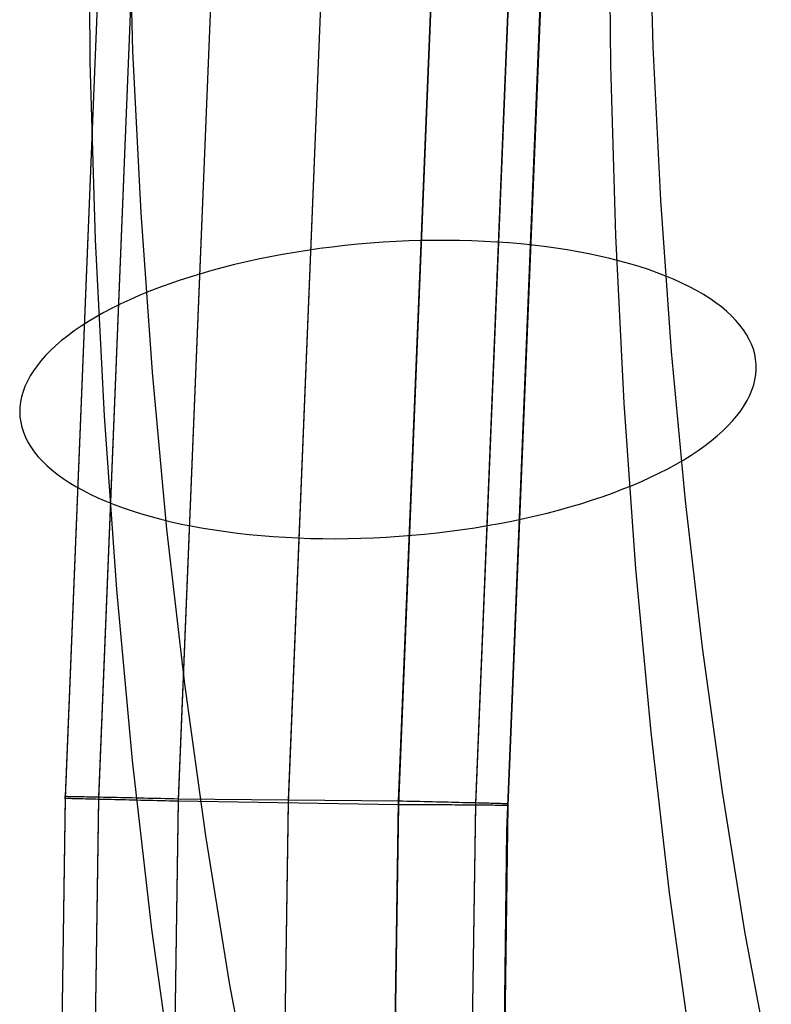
# Model space of a CAD drawing. Header units: millimetres. Extents: x 119 to 175.9, y -203.1 to -153.8.
# Tile 36 of 256: x 126.2 to 128.2, y -189.3 to -186.7. Entities that reach past the tile are written whole.
import ezdxf

# ---------------------------------------------------------------- set-up
doc = ezdxf.new("R2010")
doc.units = ezdxf.units.MM
doc.header["$MEASUREMENT"] = 0
doc.layers.add('Layer 01', color=5, linetype='Continuous', true_color=0x0000ff)

msp = doc.modelspace()

# ---------------------------------------------------------------- linework, layer by layer
at = {"layer": 'Layer 01'}
for p, q in [((126.4164, -185.6379, 34.9042), (126.291, -188.7316, 34.9082)), ((126.4164, -185.6418, 31.7081), (126.291, -188.7355, 31.7121)), ((126.5049, -185.6422, 35.1678), (126.3796, -188.7333, 35.1717)), ((126.5049, -185.6469, 31.4446), (126.3796, -188.7379, 31.4485)), ((126.7172, -185.6534, 35.2735), (126.5922, -188.7379, 35.2775)), ((126.7172, -185.6584, 31.3393), (126.5922, -188.7429, 31.3433)), ((127.0103, -185.6652, 35.2737), (126.8855, -188.7406, 35.2777)), ((127.0104, -185.6732, 31.3393), (126.8857, -188.7487, 31.3433)), ((127.3034, -185.6771, 35.2736), (127.1789, -188.7435, 35.2775)), ((127.3037, -185.686, 31.3393), (127.1792, -188.7525, 31.3433)), ((127.5088, -185.6884, 35.1655), (127.3845, -188.7485, 35.1695)), ((127.5091, -185.693, 31.4473), (127.3848, -188.7532, 31.4513)), ((127.5954, -185.6934, 34.9043), (127.4712, -188.7509, 34.9082)), ((127.5954, -185.6976, 31.7082), (127.4712, -188.7552, 31.7121)), ((127.4681, -188.8225, 34.9337), (127.5911, -185.7684, 34.9298)), ((126.358, -186.7738, 30.8242), (126.3536, -186.2946, 30.9857)), ((126.4717, -186.7454, 29.3558), (126.4589, -186.3101, 29.5165)), ((127.7452, -186.7838, 30.9276), (127.7411, -186.3265, 31.0818)), ((127.8582, -186.7335, 29.4673), (127.8461, -186.32, 29.62)), ((126.4931, -187.1756, 29.1827), (126.4717, -186.7454, 29.3558)), ((127.8786, -187.1422, 29.3029), (127.8582, -186.7335, 29.4673)), ((126.3719, -187.2481, 30.649), (126.358, -186.7738, 30.8242)), ((127.7585, -187.2362, 30.7605), (127.7452, -186.7838, 30.9276)), ((127.9073, -187.5456, 29.1271), (127.8786, -187.1422, 29.3029)), ((126.5233, -187.6002, 28.9976), (126.4931, -187.1756, 29.1827)), ((127.7809, -187.6834, 30.5807), (127.7585, -187.2362, 30.7605)), ((126.3954, -187.7168, 30.4605), (126.3719, -187.2481, 30.649)), ((126.9694, -187.2714, 28.898), (126.936, -187.2761, 28.9035)), ((127.0029, -187.2671, 28.8936), (126.9694, -187.2714, 28.898)), ((127.0367, -187.2632, 28.8903), (127.0029, -187.2671, 28.8936)), ((127.0706, -187.2599, 28.8881), (127.0367, -187.2632, 28.8903)), ((127.1046, -187.2569, 28.8869), (127.0706, -187.2599, 28.8881)), ((127.1387, -187.2545, 28.8869), (127.1046, -187.2569, 28.8869)), ((127.1727, -187.2525, 28.8879), (127.1387, -187.2545, 28.8869)), ((127.2068, -187.251, 28.89), (127.1727, -187.2525, 28.8879)), ((127.2408, -187.25, 28.8932), (127.2068, -187.251, 28.89)), ((127.2746, -187.2495, 28.8975), (127.2408, -187.25, 28.8932)), ((127.3084, -187.2494, 28.9029), (127.2746, -187.2495, 28.8975)), ((127.3419, -187.2498, 28.9093), (127.3084, -187.2494, 28.9029)), ((127.3752, -187.2507, 28.9167), (127.3419, -187.2498, 28.9093)), ((127.4082, -187.2521, 28.9253), (127.3752, -187.2507, 28.9167)), ((127.441, -187.2539, 28.9348), (127.4082, -187.2521, 28.9253)), ((127.4733, -187.2562, 28.9454), (127.441, -187.2539, 28.9348)), ((127.5053, -187.259, 28.9571), (127.4733, -187.2562, 28.9454)), ((127.5369, -187.2623, 28.9697), (127.5053, -187.259, 28.9571)), ((127.568, -187.266, 28.9833), (127.5369, -187.2623, 28.9697)), ((127.5986, -187.2702, 28.9979), (127.568, -187.266, 28.9833)), ((127.6286, -187.2748, 29.0134), (127.5986, -187.2702, 28.9979)), ((126.8376, -187.2931, 28.9263), (126.8055, -187.2996, 28.9359)), ((126.8701, -187.287, 28.9176), (126.8376, -187.2931, 28.9263)), ((126.9029, -187.2813, 28.91), (126.8701, -187.287, 28.9176)), ((126.936, -187.2761, 28.9035), (126.9029, -187.2813, 28.91)), ((127.6581, -187.2799, 29.0298), (127.6286, -187.2748, 29.0134)), ((127.687, -187.2854, 29.0472), (127.6581, -187.2799, 29.0298)), ((127.7152, -187.2914, 29.0655), (127.687, -187.2854, 29.0472)), ((127.7427, -187.2978, 29.0846), (127.7152, -187.2914, 29.0655)), ((127.7696, -187.3046, 29.1046), (127.7427, -187.2978, 29.0846)), ((126.7119, -187.3215, 28.9711), (126.6817, -187.3297, 28.9848)), ((126.7426, -187.3138, 28.9584), (126.7119, -187.3215, 28.9711)), ((126.7738, -187.3065, 28.9466), (126.7426, -187.3138, 28.9584)), ((126.8055, -187.2996, 28.9359), (126.7738, -187.3065, 28.9466)), ((127.7957, -187.3118, 29.1254), (127.7696, -187.3046, 29.1046)), ((127.821, -187.3194, 29.147), (127.7957, -187.3118, 29.1254)), ((127.8455, -187.3274, 29.1694), (127.821, -187.3194, 29.147)), ((126.623, -187.347, 29.0151), (126.5946, -187.3563, 29.0317)), ((126.6521, -187.3382, 28.9995), (126.623, -187.347, 29.0151)), ((126.6817, -187.3297, 28.9848), (126.6521, -187.3382, 28.9995)), ((127.8691, -187.3358, 29.1926), (127.8455, -187.3274, 29.1694)), ((127.8919, -187.3446, 29.2164), (127.8691, -187.3358, 29.1926)), ((127.9139, -187.3537, 29.241), (127.8919, -187.3446, 29.2164)), ((126.5399, -187.3758, 29.0675), (126.5136, -187.386, 29.0867)), ((126.5669, -187.3659, 29.0491), (126.5399, -187.3758, 29.0675)), ((126.5946, -187.3563, 29.0317), (126.5669, -187.3659, 29.0491)), ((127.9348, -187.3632, 29.2662), (127.9139, -187.3537, 29.241)), ((127.9549, -187.3731, 29.292), (127.9348, -187.3632, 29.2662)), ((127.974, -187.3832, 29.3184), (127.9549, -187.3731, 29.292)), ((126.4881, -187.3966, 29.1068), (126.4634, -187.4075, 29.1277)), ((126.5136, -187.386, 29.0867), (126.4881, -187.3966, 29.1068)), ((127.9921, -187.3937, 29.3454), (127.974, -187.3832, 29.3184)), ((128.0091, -187.4045, 29.3729), (127.9921, -187.3937, 29.3454)), ((126.4395, -187.4186, 29.1494), (126.4165, -187.4301, 29.1719)), ((126.4634, -187.4075, 29.1277), (126.4395, -187.4186, 29.1494)), ((128.0252, -187.4156, 29.401), (128.0091, -187.4045, 29.3729)), ((128.0402, -187.4269, 29.4295), (128.0252, -187.4156, 29.401)), ((128.0541, -187.4386, 29.4584), (128.0402, -187.4269, 29.4295)), ((126.3731, -187.4537, 29.219), (126.3528, -187.4659, 29.2436)), ((126.3943, -187.4417, 29.1951), (126.3731, -187.4537, 29.219)), ((126.4165, -187.4301, 29.1719), (126.3943, -187.4417, 29.1951)), ((128.0669, -187.4504, 29.4877), (128.0541, -187.4386, 29.4584)), ((128.0786, -187.4626, 29.5174), (128.0669, -187.4504, 29.4877)), ((126.3335, -187.4782, 29.2689), (126.3151, -187.4908, 29.2948)), ((126.3528, -187.4659, 29.2436), (126.3335, -187.4782, 29.2689)), ((128.0892, -187.4749, 29.5475), (128.0786, -187.4626, 29.5174)), ((128.0987, -187.4874, 29.5778), (128.0892, -187.4749, 29.5475)), ((126.2978, -187.5036, 29.3213), (126.2815, -187.5166, 29.3484)), ((126.3151, -187.4908, 29.2948), (126.2978, -187.5036, 29.3213)), ((128.1071, -187.5002, 29.6083), (128.0987, -187.4874, 29.5778)), ((128.1142, -187.5131, 29.6391), (128.1071, -187.5002, 29.6083)), ((126.2662, -187.5297, 29.3759), (126.252, -187.5429, 29.404)), ((126.2815, -187.5166, 29.3484), (126.2662, -187.5297, 29.3759)), ((128.1203, -187.5261, 29.6701), (128.1142, -187.5131, 29.6391)), ((128.1251, -187.5393, 29.7012), (128.1203, -187.5261, 29.6701)), ((126.2389, -187.5563, 29.4326), (126.2269, -187.5698, 29.4616)), ((126.252, -187.5429, 29.404), (126.2389, -187.5563, 29.4326)), ((127.9442, -187.9432, 28.94), (127.9073, -187.5456, 29.1271)), ((128.1288, -187.5527, 29.7324), (128.1251, -187.5393, 29.7012)), ((128.1313, -187.5661, 29.7637), (128.1288, -187.5527, 29.7324)), ((126.216, -187.5834, 29.4909), (126.2062, -187.597, 29.5207)), ((126.2269, -187.5698, 29.4616), (126.216, -187.5834, 29.4909)), ((128.1326, -187.5797, 29.795), (128.1313, -187.5661, 29.7637)), ((128.1328, -187.5933, 29.8263), (128.1326, -187.5797, 29.795)), ((126.1976, -187.6107, 29.5507), (126.1901, -187.6245, 29.5811)), ((126.2062, -187.597, 29.5207), (126.1976, -187.6107, 29.5507)), ((126.5622, -188.0188, 28.8007), (126.5233, -187.6002, 28.9976)), ((128.1295, -187.6208, 29.8887), (128.1317, -187.607, 29.8576)), ((128.1317, -187.607, 29.8576), (128.1328, -187.5933, 29.8263)), ((126.1838, -187.6383, 29.6116), (126.1786, -187.6521, 29.6424)), ((126.1901, -187.6245, 29.5811), (126.1838, -187.6383, 29.6116)), ((128.1215, -187.6484, 29.9507), (128.1261, -187.6346, 29.9198)), ((128.1261, -187.6346, 29.9198), (128.1295, -187.6208, 29.8887)), ((126.1786, -187.6521, 29.6424), (126.1746, -187.6659, 29.6734)), ((128.1089, -187.6759, 30.0119), (128.1158, -187.6622, 29.9814)), ((128.1158, -187.6622, 29.9814), (128.1215, -187.6484, 29.9507)), ((126.1718, -187.6796, 29.7046), (126.1702, -187.6934, 29.7358)), ((126.1746, -187.6659, 29.6734), (126.1718, -187.6796, 29.7046)), ((127.8122, -188.1248, 30.3883), (127.7809, -187.6834, 30.5807)), ((128.0916, -187.7033, 30.072), (128.1008, -187.6897, 30.0421)), ((128.1008, -187.6897, 30.0421), (128.1089, -187.6759, 30.0119)), ((126.1702, -187.6934, 29.7358), (126.1697, -187.707, 29.7671)), ((126.1697, -187.707, 29.7671), (126.1704, -187.7206, 29.7984)), ((126.4282, -188.1795, 30.2588), (126.3954, -187.7168, 30.4605)), ((128.0698, -187.7305, 30.1307), (128.0813, -187.717, 30.1015)), ((128.0813, -187.717, 30.1015), (128.0916, -187.7033, 30.072)), ((126.1704, -187.7206, 29.7984), (126.1724, -187.7341, 29.8297)), ((126.1724, -187.7341, 29.8297), (126.1755, -187.7475, 29.8609)), ((128.0436, -187.7572, 30.1878), (128.0573, -187.7439, 30.1595)), ((128.0573, -187.7439, 30.1595), (128.0698, -187.7305, 30.1307)), ((126.1755, -187.7475, 29.8609), (126.1797, -187.7608, 29.8921)), ((126.1797, -187.7608, 29.8921), (126.1852, -187.774, 29.9231)), ((128.0289, -187.7704, 30.2156), (128.0436, -187.7572, 30.1878)), ((126.1852, -187.774, 29.9231), (126.1918, -187.787, 29.954)), ((126.1918, -187.787, 29.954), (126.1995, -187.7998, 29.9847)), ((127.9784, -187.809, 30.2959), (127.9963, -187.7963, 30.2697)), ((127.9963, -187.7963, 30.2697), (128.0131, -187.7835, 30.2429)), ((128.0131, -187.7835, 30.2429), (128.0289, -187.7704, 30.2156)), ((126.1995, -187.7998, 29.9847), (126.2084, -187.8124, 30.0151)), ((126.2084, -187.8124, 30.0151), (126.2185, -187.8249, 30.0453)), ((127.9397, -187.8338, 30.3465), (127.9596, -187.8215, 30.3215)), ((127.9596, -187.8215, 30.3215), (127.9784, -187.809, 30.2959)), ((126.2185, -187.8249, 30.0453), (126.2297, -187.8371, 30.0752)), ((126.2297, -187.8371, 30.0752), (126.2419, -187.8491, 30.1047)), ((127.8973, -187.8577, 30.3943), (127.919, -187.8459, 30.3707)), ((127.919, -187.8459, 30.3707), (127.9397, -187.8338, 30.3465)), ((126.2419, -187.8491, 30.1047), (126.2553, -187.8608, 30.1338)), ((126.2553, -187.8608, 30.1338), (126.2698, -187.8723, 30.1625)), ((126.2698, -187.8723, 30.1625), (126.2853, -187.8835, 30.1908)), ((127.8512, -187.8805, 30.4392), (127.8747, -187.8692, 30.4171)), ((127.8747, -187.8692, 30.4171), (127.8973, -187.8577, 30.3943)), ((126.2853, -187.8835, 30.1908), (126.3018, -187.8945, 30.2186)), ((126.3018, -187.8945, 30.2186), (126.3194, -187.9051, 30.2459)), ((127.8018, -187.9023, 30.481), (127.8269, -187.8915, 30.4605)), ((127.8269, -187.8915, 30.4605), (127.8512, -187.8805, 30.4392)), ((126.3194, -187.9051, 30.2459), (126.338, -187.9154, 30.2726)), ((126.338, -187.9154, 30.2726), (126.3576, -187.9254, 30.2987)), ((126.3576, -187.9254, 30.2987), (126.3781, -187.9351, 30.3242)), ((127.7219, -187.9325, 30.5374), (127.7493, -187.9228, 30.5195)), ((127.7493, -187.9228, 30.5195), (127.7759, -187.9127, 30.5007)), ((127.7759, -187.9127, 30.5007), (127.8018, -187.9023, 30.481)), ((126.3781, -187.9351, 30.3242), (126.3995, -187.9444, 30.3491)), ((126.3995, -187.9444, 30.3491), (126.4219, -187.9534, 30.3733)), ((126.4219, -187.9534, 30.3733), (126.4451, -187.962, 30.3968)), ((127.6358, -187.9597, 30.5857), (127.6651, -187.951, 30.5705)), ((127.6651, -187.951, 30.5705), (127.6938, -187.9419, 30.5544)), ((127.6938, -187.9419, 30.5544), (127.7219, -187.9325, 30.5374)), ((127.9893, -188.3345, 28.7418), (127.9442, -187.9432, 28.94)), ((126.4451, -187.962, 30.3968), (126.4692, -187.9702, 30.4196)), ((126.4692, -187.9702, 30.4196), (126.4941, -187.978, 30.4416)), ((126.4941, -187.978, 30.4416), (126.5198, -187.9854, 30.4628)), ((127.5444, -187.9835, 30.6253), (127.5754, -187.9759, 30.6131)), ((127.5754, -187.9759, 30.6131), (127.6058, -187.968, 30.5999)), ((127.6058, -187.968, 30.5999), (127.6358, -187.9597, 30.5857)), ((126.5198, -187.9854, 30.4628), (126.5463, -187.9924, 30.4832)), ((126.5463, -187.9924, 30.4832), (126.5735, -187.999, 30.5028)), ((126.5735, -187.999, 30.5028), (126.6014, -188.0052, 30.5215)), ((126.6014, -188.0052, 30.5215), (126.6299, -188.0109, 30.5393)), ((127.4161, -188.0094, 30.664), (127.4488, -188.0036, 30.6559)), ((127.4488, -188.0036, 30.6559), (127.4811, -187.9973, 30.6467)), ((127.4811, -187.9973, 30.6467), (127.5129, -187.9906, 30.6365)), ((127.5129, -187.9906, 30.6365), (127.5444, -187.9835, 30.6253)), ((126.6096, -188.4307, 28.5921), (126.5622, -188.0188, 28.8007)), ((126.6299, -188.0109, 30.5393), (126.6591, -188.0162, 30.5562)), ((126.6591, -188.0162, 30.5562), (126.6889, -188.0211, 30.5722)), ((126.6889, -188.0211, 30.5722), (126.7192, -188.0255, 30.5873)), ((126.7192, -188.0255, 30.5873), (126.7501, -188.0295, 30.6014)), ((126.7501, -188.0295, 30.6014), (126.7814, -188.033, 30.6145)), ((127.215, -188.0352, 30.6903), (127.2489, -188.0321, 30.6886)), ((127.2489, -188.0321, 30.6886), (127.2828, -188.0284, 30.6859)), ((127.2828, -188.0284, 30.6859), (127.3164, -188.0244, 30.682)), ((127.3164, -188.0244, 30.682), (127.3499, -188.0198, 30.6771)), ((127.3499, -188.0198, 30.6771), (127.3832, -188.0149, 30.6711)), ((127.3832, -188.0149, 30.6711), (127.4161, -188.0094, 30.664)), ((126.7814, -188.033, 30.6145), (126.8132, -188.036, 30.6266)), ((126.8132, -188.036, 30.6266), (126.8454, -188.0385, 30.6377)), ((126.8454, -188.0385, 30.6377), (126.8779, -188.0406, 30.6478)), ((126.8779, -188.0406, 30.6478), (126.9108, -188.0422, 30.6568)), ((126.9108, -188.0422, 30.6568), (126.944, -188.0434, 30.6648)), ((126.944, -188.0434, 30.6648), (126.9774, -188.044, 30.6718)), ((126.9774, -188.044, 30.6718), (127.011, -188.0442, 30.6777)), ((127.011, -188.0442, 30.6777), (127.0448, -188.0439, 30.6825)), ((127.0448, -188.0439, 30.6825), (127.0788, -188.0431, 30.6862)), ((127.0788, -188.0431, 30.6862), (127.1128, -188.0418, 30.6889)), ((127.1128, -188.0418, 30.6889), (127.1469, -188.0401, 30.6904)), ((127.1469, -188.0401, 30.6904), (127.1809, -188.0379, 30.6909)), ((127.1809, -188.0379, 30.6909), (127.215, -188.0352, 30.6903)), ((127.8526, -188.5599, 30.1835), (127.8122, -188.1248, 30.3883)), ((126.4705, -188.6355, 30.0442), (126.4282, -188.1795, 30.2588)), ((128.0425, -188.7192, 28.5329), (127.9893, -188.3345, 28.7418)), ((126.6656, -188.8356, 28.3722), (126.6096, -188.4307, 28.5921)), ((127.9019, -188.9882, 29.9667), (127.8526, -188.5599, 30.1835)), ((126.5222, -189.0843, 29.817), (126.4705, -188.6355, 30.0442)), ((126.291, -188.7316, 34.9082), (126.2751, -189.8035, 34.9096)), ((126.291, -188.7355, 31.7121), (126.2751, -189.8074, 31.7135)), ((126.2896, -188.7315, 34.9552), (126.2893, -188.7315, 34.9434)), ((126.2893, -188.7315, 34.9434), (126.2895, -188.7316, 34.9317)), ((126.2895, -188.7355, 31.6891), (126.2893, -188.7355, 31.6776)), ((126.2893, -188.7355, 31.6776), (126.2895, -188.7355, 31.6661)), ((126.2895, -188.7316, 34.9317), (126.29, -188.7316, 34.9199)), ((126.2901, -188.7355, 31.7006), (126.2895, -188.7355, 31.6891)), ((126.2895, -188.7355, 31.6661), (126.2901, -188.7356, 31.6546)), ((126.2902, -188.7315, 34.9669), (126.2896, -188.7315, 34.9552)), ((126.29, -188.7316, 34.9199), (126.291, -188.7316, 34.9082)), ((126.291, -188.7355, 31.7121), (126.2901, -188.7355, 31.7006)), ((126.2901, -188.7356, 31.6546), (126.2911, -188.7356, 31.6432)), ((126.2913, -188.7315, 34.9786), (126.2902, -188.7315, 34.9669)), ((126.291, -188.7316, 34.9082), (126.291, -188.7355, 31.7121)), ((126.2911, -188.7356, 31.6432), (126.2925, -188.7357, 31.6318)), ((126.2928, -188.7316, 34.9903), (126.2913, -188.7315, 34.9786)), ((126.2925, -188.7357, 31.6318), (126.2942, -188.7357, 31.6204)), ((126.2947, -188.7316, 35.0019), (126.2928, -188.7316, 34.9903)), ((126.2942, -188.7357, 31.6204), (126.2964, -188.7358, 31.6091)), ((126.297, -188.7316, 35.0134), (126.2947, -188.7316, 35.0019)), ((126.2964, -188.7358, 31.6091), (126.2989, -188.7359, 31.5979)), ((126.2996, -188.7317, 35.0249), (126.297, -188.7316, 35.0134)), ((126.2989, -188.7359, 31.5979), (126.3019, -188.7359, 31.5868)), ((126.3027, -188.7317, 35.0362), (126.2996, -188.7317, 35.0249)), ((126.3019, -188.7359, 31.5868), (126.3052, -188.736, 31.5757)), ((126.3062, -188.7318, 35.0475), (126.3027, -188.7317, 35.0362)), ((126.3052, -188.736, 31.5757), (126.3089, -188.7361, 31.5648)), ((126.3101, -188.7319, 35.0586), (126.3062, -188.7318, 35.0475)), ((126.3089, -188.7361, 31.5648), (126.3129, -188.7362, 31.5541)), ((126.3143, -188.7319, 35.0695), (126.3101, -188.7319, 35.0586)), ((126.3129, -188.7362, 31.5541), (126.3173, -188.7364, 31.5435)), ((126.319, -188.732, 35.0804), (126.3143, -188.7319, 35.0695)), ((126.3173, -188.7364, 31.5435), (126.3221, -188.7365, 31.533)), ((126.324, -188.7321, 35.091), (126.319, -188.732, 35.0804)), ((126.3221, -188.7365, 31.533), (126.3272, -188.7366, 31.5227)), ((126.3294, -188.7322, 35.1015), (126.324, -188.7321, 35.091)), ((126.3272, -188.7366, 31.5227), (126.3327, -188.7367, 31.5126)), ((126.3351, -188.7323, 35.1117), (126.3294, -188.7322, 35.1015)), ((126.3327, -188.7367, 31.5126), (126.3385, -188.7369, 31.5027)), ((126.3412, -188.7325, 35.1218), (126.3351, -188.7323, 35.1117)), ((126.3385, -188.7369, 31.5027), (126.3447, -188.7371, 31.493)), ((126.3476, -188.7326, 35.1316), (126.3412, -188.7325, 35.1218)), ((126.3447, -188.7371, 31.493), (126.3512, -188.7372, 31.4835)), ((126.3544, -188.7327, 35.1412), (126.3476, -188.7326, 35.1316)), ((126.3512, -188.7372, 31.4835), (126.358, -188.7374, 31.4742)), ((126.3615, -188.7329, 35.1506), (126.3544, -188.7327, 35.1412)), ((126.358, -188.7374, 31.4742), (126.3651, -188.7376, 31.4652)), ((126.369, -188.733, 35.1597), (126.3615, -188.7329, 35.1506)), ((126.3796, -188.7333, 35.1717), (126.3637, -189.803, 35.1731)), ((126.3796, -188.7379, 31.4485), (126.3637, -189.8077, 31.4499)), ((126.3651, -188.7376, 31.4652), (126.3725, -188.7377, 31.4564)), ((126.3767, -188.7332, 35.1686), (126.369, -188.733, 35.1597)), ((126.3725, -188.7377, 31.4564), (126.3803, -188.7379, 31.4479)), ((126.3847, -188.7334, 35.1771), (126.3767, -188.7332, 35.1686)), ((126.3803, -188.7379, 31.4479), (126.3883, -188.7381, 31.4396)), ((126.3931, -188.7335, 35.1854), (126.3847, -188.7334, 35.1771)), ((126.3883, -188.7381, 31.4396), (126.3965, -188.7383, 31.4316)), ((126.4017, -188.7337, 35.1934), (126.3931, -188.7335, 35.1854)), ((126.3965, -188.7383, 31.4316), (126.4051, -188.7385, 31.4239)), ((126.4106, -188.7339, 35.2011), (126.4017, -188.7337, 35.1934)), ((126.4051, -188.7385, 31.4239), (126.4139, -188.7387, 31.4166)), ((126.4198, -188.7341, 35.2085), (126.4106, -188.7339, 35.2011)), ((126.4139, -188.7387, 31.4166), (126.423, -188.739, 31.4095)), ((126.4292, -188.7343, 35.2155), (126.4198, -188.7341, 35.2085)), ((126.423, -188.739, 31.4095), (126.4323, -188.7392, 31.4027)), ((126.4389, -188.7345, 35.2222), (126.4292, -188.7343, 35.2155)), ((126.4323, -188.7392, 31.4027), (126.4418, -188.7394, 31.3963)), ((126.4487, -188.7347, 35.2286), (126.4389, -188.7345, 35.2222)), ((126.4418, -188.7394, 31.3963), (126.4515, -188.7396, 31.3901)), ((126.4588, -188.7349, 35.2346), (126.4487, -188.7347, 35.2286)), ((126.4515, -188.7396, 31.3901), (126.4615, -188.7399, 31.3844)), ((126.4691, -188.7352, 35.2403), (126.4588, -188.7349, 35.2346)), ((126.4615, -188.7399, 31.3844), (126.4716, -188.7401, 31.3789)), ((126.4796, -188.7354, 35.2456), (126.4691, -188.7352, 35.2403)), ((126.4716, -188.7401, 31.3789), (126.4819, -188.7404, 31.3738)), ((126.4903, -188.7356, 35.2505), (126.4796, -188.7354, 35.2456)), ((126.4819, -188.7404, 31.3738), (126.4924, -188.7406, 31.3691)), ((126.5012, -188.7359, 35.2551), (126.4903, -188.7356, 35.2505)), ((126.4924, -188.7406, 31.3691), (126.503, -188.7409, 31.3647)), ((126.5121, -188.7361, 35.2592), (126.5012, -188.7359, 35.2551)), ((126.503, -188.7409, 31.3647), (126.5138, -188.7411, 31.3607)), ((126.5233, -188.7363, 35.263), (126.5121, -188.7361, 35.2592)), ((126.5345, -188.7366, 35.2664), (126.5233, -188.7363, 35.263)), ((126.5459, -188.7368, 35.2694), (126.5345, -188.7366, 35.2664)), ((126.5574, -188.7371, 35.2721), (126.5459, -188.7368, 35.2694)), ((126.5689, -188.7373, 35.2743), (126.5574, -188.7371, 35.2721)), ((126.5805, -188.7376, 35.2761), (126.5689, -188.7373, 35.2743)), ((126.5922, -188.7379, 35.2775), (126.5764, -189.8025, 35.2788)), ((126.5922, -188.7379, 35.2775), (126.5805, -188.7376, 35.2761)), ((127.1789, -188.7435, 35.2775), (126.5922, -188.7379, 35.2775)), ((126.8855, -188.7406, 35.2777), (126.8697, -189.7982, 35.2791)), ((128.1037, -189.0967, 28.3134), (128.0425, -188.7192, 28.5329)), ((126.5138, -188.7411, 31.3607), (126.5247, -188.7414, 31.3571)), ((126.5247, -188.7414, 31.3571), (126.5358, -188.7416, 31.3538)), ((126.5358, -188.7416, 31.3538), (126.5469, -188.7419, 31.351)), ((126.5469, -188.7419, 31.351), (126.5581, -188.7421, 31.3485)), ((126.5581, -188.7421, 31.3485), (126.5694, -188.7424, 31.3464)), ((126.5694, -188.7424, 31.3464), (126.5808, -188.7427, 31.3446)), ((126.5922, -188.7429, 31.3433), (126.5764, -189.8076, 31.3447)), ((126.5808, -188.7427, 31.3446), (126.5922, -188.7429, 31.3433)), ((126.5922, -188.7429, 31.3433), (127.1792, -188.7525, 31.3433)), ((126.8857, -188.7487, 31.3433), (126.8699, -189.8063, 31.3447)), ((127.1789, -188.7435, 35.2775), (127.163, -189.7941, 35.2789)), ((127.1792, -188.7525, 31.3433), (127.1635, -189.803, 31.3446)), ((127.1905, -188.7438, 35.2757), (127.1789, -188.7435, 35.2775)), ((127.1792, -188.7525, 31.3433), (127.1909, -188.7525, 31.3451)), ((127.2022, -188.7441, 35.2735), (127.1905, -188.7438, 35.2757)), ((127.1909, -188.7525, 31.3451), (127.2024, -188.7525, 31.3474)), ((127.2137, -188.7444, 35.2709), (127.2022, -188.7441, 35.2735)), ((127.2024, -188.7525, 31.3474), (127.2139, -188.7526, 31.3501)), ((127.2251, -188.7447, 35.2679), (127.2137, -188.7444, 35.2709)), ((127.2139, -188.7526, 31.3501), (127.2253, -188.7526, 31.3532)), ((127.2364, -188.7449, 35.2645), (127.2251, -188.7447, 35.2679)), ((127.2253, -188.7526, 31.3532), (127.2366, -188.7526, 31.3566)), ((127.2476, -188.7452, 35.2607), (127.2364, -188.7449, 35.2645)), ((127.2366, -188.7526, 31.3566), (127.2477, -188.7526, 31.3604)), ((127.2587, -188.7455, 35.2565), (127.2476, -188.7452, 35.2607)), ((127.2477, -188.7526, 31.3604), (127.2587, -188.7527, 31.3647)), ((127.2696, -188.7457, 35.2519), (127.2587, -188.7455, 35.2565)), ((127.2587, -188.7527, 31.3647), (127.2696, -188.7527, 31.3693)), ((127.2804, -188.746, 35.247), (127.2696, -188.7457, 35.2519)), ((127.2696, -188.7527, 31.3693), (127.2803, -188.7527, 31.3742)), ((127.2803, -188.7527, 31.3742), (127.2908, -188.7528, 31.3796)), ((127.2909, -188.7462, 35.2417), (127.2804, -188.746, 35.247)), ((127.2908, -188.7528, 31.3796), (127.3011, -188.7528, 31.3853)), ((127.3013, -188.7465, 35.236), (127.2909, -188.7462, 35.2417)), ((127.3011, -188.7528, 31.3853), (127.3112, -188.7529, 31.3913)), ((127.3115, -188.7467, 35.23), (127.3013, -188.7465, 35.236)), ((127.3112, -188.7529, 31.3913), (127.3211, -188.7529, 31.3977)), ((127.3214, -188.747, 35.2236), (127.3115, -188.7467, 35.23)), ((127.3211, -188.7529, 31.3977), (127.3308, -188.753, 31.4045)), ((127.3311, -188.7472, 35.2168), (127.3214, -188.747, 35.2236)), ((127.3308, -188.753, 31.4045), (127.3402, -188.753, 31.4115)), ((127.3406, -188.7475, 35.2098), (127.3311, -188.7472, 35.2168)), ((127.3402, -188.753, 31.4115), (127.3494, -188.7531, 31.4189)), ((127.3499, -188.7477, 35.2024), (127.3406, -188.7475, 35.2098)), ((127.3494, -188.7531, 31.4189), (127.3584, -188.7531, 31.4266)), ((127.3588, -188.7479, 35.1947), (127.3499, -188.7477, 35.2024)), ((127.3584, -188.7531, 31.4266), (127.367, -188.7532, 31.4346)), ((127.3675, -188.7481, 35.1867), (127.3588, -188.7479, 35.1947)), ((127.367, -188.7532, 31.4346), (127.3754, -188.7533, 31.4429)), ((127.3759, -188.7483, 35.1784), (127.3675, -188.7481, 35.1867)), ((127.3845, -188.7485, 35.1695), (127.3687, -189.7941, 35.1708)), ((127.3848, -188.7532, 31.4513), (127.369, -189.7988, 31.4526)), ((127.3754, -188.7533, 31.4429), (127.3835, -188.7533, 31.4515)), ((127.3841, -188.7485, 35.1698), (127.3759, -188.7483, 35.1784)), ((127.3835, -188.7533, 31.4515), (127.3913, -188.7534, 31.4603)), ((127.3919, -188.7487, 35.1609), (127.3841, -188.7485, 35.1698)), ((127.3913, -188.7534, 31.4603), (127.3988, -188.7534, 31.4695)), ((127.3994, -188.7489, 35.1517), (127.3919, -188.7487, 35.1609)), ((127.3988, -188.7534, 31.4695), (127.4059, -188.7535, 31.4788)), ((127.4065, -188.7491, 35.1423), (127.3994, -188.7489, 35.1517)), ((127.4059, -188.7535, 31.4788), (127.4127, -188.7536, 31.4884)), ((127.4134, -188.7493, 35.1327), (127.4065, -188.7491, 35.1423)), ((127.4127, -188.7536, 31.4884), (127.4192, -188.7537, 31.4983)), ((127.4199, -188.7494, 35.1228), (127.4134, -188.7493, 35.1327)), ((127.4192, -188.7537, 31.4983), (127.4254, -188.7537, 31.5083)), ((127.4261, -188.7496, 35.1127), (127.4199, -188.7494, 35.1228)), ((127.4254, -188.7537, 31.5083), (127.4312, -188.7538, 31.5186)), ((127.4319, -188.7497, 35.1024), (127.4261, -188.7496, 35.1127)), ((127.4312, -188.7538, 31.5186), (127.4366, -188.7539, 31.5291)), ((127.4373, -188.7499, 35.0919), (127.4319, -188.7497, 35.1024)), ((127.4366, -188.7539, 31.5291), (127.4417, -188.7539, 31.5397)), ((127.4424, -188.75, 35.0812), (127.4373, -188.7499, 35.0919)), ((127.4417, -188.7539, 31.5397), (127.4464, -188.754, 31.5505)), ((127.4471, -188.7501, 35.0704), (127.4424, -188.75, 35.0812)), ((127.4464, -188.754, 31.5505), (127.4508, -188.7541, 31.5615)), ((127.4514, -188.7502, 35.0594), (127.4471, -188.7501, 35.0704)), ((127.4508, -188.7541, 31.5615), (127.4547, -188.7542, 31.5726)), ((127.4553, -188.7504, 35.0482), (127.4514, -188.7502, 35.0594)), ((127.4547, -188.7542, 31.5726), (127.4583, -188.7543, 31.5838)), ((127.4589, -188.7505, 35.0369), (127.4553, -188.7504, 35.0482)), ((127.4712, -188.7509, 34.9082), (127.4555, -189.7944, 34.9096)), ((127.4712, -188.7552, 31.7121), (127.4555, -189.7987, 31.7134)), ((127.4583, -188.7543, 31.5838), (127.4615, -188.7543, 31.5952)), ((127.462, -188.7505, 35.0255), (127.4589, -188.7505, 35.0369)), ((127.4615, -188.7543, 31.5952), (127.4643, -188.7544, 31.6066)), ((127.4648, -188.7506, 35.014), (127.462, -188.7505, 35.0255)), ((127.4643, -188.7544, 31.6066), (127.4666, -188.7545, 31.6182)), ((127.4671, -188.7507, 35.0025), (127.4648, -188.7506, 35.014)), ((127.4666, -188.7545, 31.6182), (127.4686, -188.7546, 31.6298)), ((127.4691, -188.7507, 34.9908), (127.4671, -188.7507, 35.0025)), ((127.4686, -188.7546, 31.6298), (127.4702, -188.7547, 31.6415)), ((127.4706, -188.7508, 34.9791), (127.4691, -188.7507, 34.9908)), ((127.4702, -188.7547, 31.6415), (127.4714, -188.7547, 31.6532)), ((127.4717, -188.7508, 34.9673), (127.4706, -188.7508, 34.9791)), ((127.4712, -188.7552, 31.7121), (127.4712, -188.7509, 34.9082)), ((127.4712, -188.7509, 34.9082), (127.4722, -188.7509, 34.92)), ((127.4721, -188.7551, 31.7003), (127.4712, -188.7552, 31.7121)), ((127.4714, -188.7547, 31.6532), (127.4722, -188.7548, 31.665)), ((127.4725, -188.7509, 34.9555), (127.4717, -188.7508, 34.9673)), ((127.4725, -188.755, 31.6885), (127.4721, -188.7551, 31.7003)), ((127.4722, -188.7509, 34.92), (127.4727, -188.7509, 34.9318)), ((127.4722, -188.7548, 31.665), (127.4725, -188.7549, 31.6768)), ((127.4728, -188.7509, 34.9437), (127.4725, -188.7509, 34.9555)), ((127.4725, -188.7549, 31.6768), (127.4725, -188.755, 31.6885)), ((127.4727, -188.7509, 34.9318), (127.4728, -188.7509, 34.9437)), ((126.7301, -189.233, 28.1411), (126.6656, -188.8356, 28.3722)), ((127.4556, -189.8582, 34.935), (127.4681, -188.8225, 34.9337)), ((127.9601, -189.4091, 29.7381), (127.9019, -188.9882, 29.9667)), ((126.5833, -189.5255, 29.5774), (126.5222, -189.0843, 29.817)), ((128.173, -189.4666, 28.0836), (128.1037, -189.0967, 28.3134)), ((126.803, -189.6224, 27.8992), (126.7301, -189.233, 28.1411))]:
    msp.add_line(p, q, dxfattribs=at)

doc.saveas('drawing.dxf')
